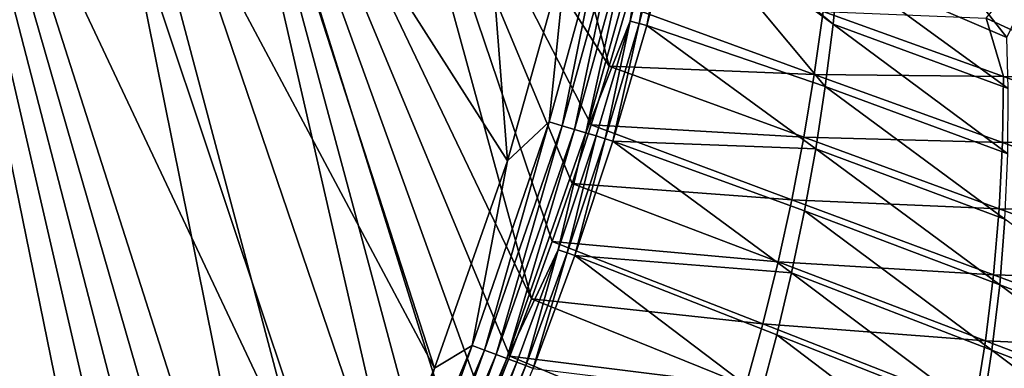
# Model space of a CAD drawing. Header units: metres. Extents: x -1651 to 0, y -1070 to 0.
# Tile 97 of 113: x -450 to -180, y -558 to -463. Entities that reach past the tile are written whole.
import ezdxf

# ---------------------------------------------------------------- set-up
doc = ezdxf.new("R2010")
doc.units = ezdxf.units.M

msp = doc.modelspace()

# ---------------------------------------------------------------- linework, layer by layer
at = {"layer": 'None'}
for points in [[(-404.908142, -732.795654, -406), (-590.582947, -877.16272, -406), (-548.162048, -261.558014, -406)], [(-495.653809, -287.867249, -406), (-404.908142, -732.795654, -406), (-548.162048, -261.558014, -406)], [(-387.854187, -704.601257, -406), (-396.246918, -718.725159, -406), (-495.653809, -287.867249, -406)], [(-396.246918, -718.725159, -406), (-404.908142, -732.795654, -406), (-495.653809, -287.867249, -406)], [(-444.100098, -316.000854, -406), (-371.644379, -675.803894, -406), (-495.653809, -287.867249, -406)], [(-371.644379, -675.803894, -406), (-379.653595, -690.296692, -406), (-495.653809, -287.867249, -406)], [(-495.653809, -287.867249, -406), (-379.653595, -690.296692, -406), (-387.854187, -704.601257, -406)], [(-341.815216, -616.413513, -406), (-356.292084, -646.405518, -406), (-444.100098, -316.000854, -406)], [(-356.292084, -646.405518, -406), (-371.644379, -675.803894, -406), (-444.100098, -316.000854, -406)], [(-444.100098, -316.000854, -406), (-405.507202, -338.635468, -406), (-341.815216, -616.413513, -406)], [(-359.734283, -613.318115, -403), (-498.573669, -318.762085, -403), (-694.077942, -820.897461, -403)], [(-498.573669, -318.762085, -403), (-359.734283, -613.318115, -403), (-448.937836, -346.290924, -403)], [(-405.507202, -338.635468, -406), (-334.922852, -601.223877, -406), (-341.815216, -616.413513, -406)], [(-355.983276, -369.770508, -406), (-309.661865, -539.102539, -406), (-405.507202, -338.635468, -406)], [(-309.661865, -539.102539, -406), (-315.602234, -554.773071, -406), (-405.507202, -338.635468, -406)], [(-405.507202, -338.635468, -406), (-315.602234, -554.773071, -406), (-321.796661, -570.361023, -406)], [(-321.796661, -570.361023, -406), (-328.244324, -585.862122, -406), (-405.507202, -338.635468, -406)], [(-328.244324, -585.862122, -406), (-334.922852, -601.223877, -406), (-405.507202, -338.635468, -406)], [(-359.734283, -613.318115, -403), (-336.135834, -558.013428, -403), (-448.937836, -346.290924, -403)], [(-448.937836, -346.290924, -403), (-336.135834, -558.013428, -403), (-393.895142, -379.520782, -403)], [(-298.536896, -507.503082, -406), (-303.976257, -523.353577, -406), (-355.983276, -369.770508, -406)], [(-303.976257, -523.353577, -406), (-309.661865, -539.102539, -406), (-355.983276, -369.770508, -406)], [(-307.57663, -402.615631, -406), (-288.360138, -475.365112, -406), (-355.983276, -369.770508, -406)], [(-288.360138, -475.365112, -406), (-293.318024, -491.467499, -406), (-355.983276, -369.770508, -406)], [(-355.983276, -369.770508, -406), (-293.318024, -491.467499, -406), (-298.536896, -507.503082, -406)], [(-336.135834, -558.013428, -403), (-316.165924, -501.297729, -403), (-393.895142, -379.520782, -403)], [(-393.895142, -379.520782, -403), (-316.165924, -501.297729, -403), (-321.9505, -427.581909, -403)], [(-283.583557, -458.916077, -406), (-288.360138, -475.365112, -406), (-307.57663, -402.615631, -406)], [(-230.484879, -402.551971, -60), (-225.539581, -447.754761, -292.624939), (-179.547363, -467.508392, -195.089035)], [(-230.484879, -402.551971, -60), (-179.547363, -467.508392, -195.089035), (-171.102966, -449.819885, -59.999996)], [(-316.165924, -501.297729, -403), (-299.970795, -443.38797, -403), (-321.9505, -427.581909, -403)], [(-280.146149, -463.687927, -390.737976), (-278.076294, -464.275696, -387.351746), (-272.182953, -433.179352, -389.986572)], [(-272.182953, -433.179352, -389.986572), (-275.107849, -434.260071, -393.274078), (-280.146149, -463.687927, -390.737976)], [(-278.076294, -464.275696, -387.351746), (-269.80542, -432.300568, -386.370544), (-272.182953, -433.179352, -389.986572)], [(-269.80542, -432.300568, -386.370544), (-278.076294, -464.275696, -387.351746), (-229.244461, -480.925476, -292.612457)], [(-267.678925, -431.845551, -382.386292), (-269.80542, -432.300568, -386.370544), (-227.116669, -463.87735, -292.612457)], [(-269.80542, -432.300568, -386.370544), (-229.244461, -480.925476, -292.612457), (-227.116669, -463.87735, -292.612457)], [(-227.116669, -463.87735, -292.612457), (-265.126373, -432.243134, -377.175201), (-267.678925, -431.845551, -382.386292)], [(-225.539581, -447.754761, -292.624939), (-265.126373, -432.243134, -377.175201), (-227.116669, -463.87735, -292.612457)], [(-278.541199, -435.526855, -396.177673), (-294.78952, -493.648407, -396.862), (-282.650696, -463.033203, -393.814545)], [(-278.541199, -435.526855, -396.177673), (-282.336426, -436.924713, -398.587219), (-294.78952, -493.648407, -396.862)], [(-275.107849, -434.260071, -393.274078), (-282.650696, -463.033203, -393.814545), (-280.146149, -463.687927, -390.737976)], [(-275.107849, -434.260071, -393.274078), (-278.541199, -435.526855, -396.177673), (-282.650696, -463.033203, -393.814545)], [(-286.454437, -438.438782, -400.498413), (-301.261749, -491.709198, -400.7388), (-297.90451, -492.715118, -399.020782)], [(-286.454437, -438.438782, -400.498413), (-290.836792, -440.046906, -401.886322), (-301.261749, -491.709198, -400.7388)], [(-282.336426, -436.924713, -398.587219), (-297.90451, -492.715118, -399.020782), (-294.78952, -493.648407, -396.862)], [(-282.336426, -436.924713, -398.587219), (-286.454437, -438.438782, -400.498413), (-297.90451, -492.715118, -399.020782)], [(-290.836792, -440.046906, -401.886322), (-304.806061, -490.647247, -401.988129), (-301.261749, -491.709198, -400.7388)], [(-290.836792, -440.046906, -401.886322), (-299.970795, -443.38797, -403), (-304.806061, -490.647247, -401.988129)], [(-299.970795, -443.38797, -403), (-316.165924, -501.297729, -403), (-304.806061, -490.647247, -401.988129)], [(-171.617645, -446.000793, -62.999996), (-149.058655, -479.001831, -138.118729), (-185.227051, -462.281189, -213.984192)], [(-179.178787, -481.482605, -195.074982), (-225.539581, -447.754761, -292.624939), (-227.116669, -463.87735, -292.612457)], [(-179.547363, -467.508392, -195.089035), (-225.539581, -447.754761, -292.624939), (-179.178787, -481.482605, -195.074982)], [(-288.360138, -475.365112, -406), (-283.583557, -458.916077, -406), (-232.257278, -477.63266, -305.465759)], [(-232.257278, -477.63266, -305.465759), (-283.583557, -458.916077, -406), (-229.871582, -460.397552, -305.413513)], [(-180.464828, -478.198944, -204.457047), (-232.257278, -477.63266, -305.465759), (-229.871582, -460.397552, -305.413513)], [(-229.871582, -460.397552, -305.413513), (-185.227051, -462.281189, -213.984192), (-180.464828, -478.198944, -204.457047)], [(-282.650696, -463.033203, -393.814545), (-294.78952, -493.648407, -396.862), (-291.967743, -494.493866, -394.298065)], [(-282.650696, -463.033203, -393.814545), (-291.967743, -494.493866, -394.298065), (-289.48819, -495.236786, -391.370728)], [(-280.146149, -463.687927, -390.737976), (-282.650696, -463.033203, -393.814545), (-289.48819, -495.236786, -391.370728)], [(-185.227051, -462.281189, -213.984192), (-149.058655, -479.001831, -138.118729), (-180.464828, -478.198944, -204.457047)], [(-289.48819, -495.236786, -391.370728), (-287.416962, -495.929626, -388.140106), (-280.146149, -463.687927, -390.737976)], [(-287.416962, -495.929626, -388.140106), (-278.076294, -464.275696, -387.351746), (-280.146149, -463.687927, -390.737976)], [(-278.076294, -464.275696, -387.351746), (-287.416962, -495.929626, -388.140106), (-231.844162, -497.970459, -292.612457)], [(-278.076294, -464.275696, -387.351746), (-231.844162, -497.970459, -292.612457), (-229.244461, -480.925476, -292.612457)], [(-227.116669, -463.87735, -292.612457), (-229.244461, -480.925476, -292.612457), (-179.302841, -499.342926, -195.074982)], [(-227.116669, -463.87735, -292.612457), (-179.302841, -499.342926, -195.074982), (-179.178787, -481.482605, -195.074982)], [(-293.318024, -491.467499, -406), (-288.360138, -475.365112, -406), (-235.094894, -494.812439, -305.513031)], [(-235.094894, -494.812439, -305.513031), (-288.360138, -475.365112, -406), (-232.257278, -477.63266, -305.465759)], [(-232.257278, -477.63266, -305.465759), (-180.726898, -496.310455, -204.516068), (-235.094894, -494.812439, -305.513031)], [(-180.726898, -496.310455, -204.516068), (-232.257278, -477.63266, -305.465759), (-180.464828, -478.198944, -204.457047)], [(-131.092651, -495.976471, -103.487633), (-180.726898, -496.310455, -204.516068), (-180.464828, -478.198944, -204.457047)], [(-180.464828, -478.198944, -204.457047), (-149.058655, -479.001831, -138.118729), (-131.092651, -495.976471, -103.487633)], [(-229.244461, -480.925476, -292.612457), (-231.844162, -497.970459, -292.612457), (-180.086945, -517.259644, -195.074982)], [(-229.244461, -480.925476, -292.612457), (-180.086945, -517.259644, -195.074982), (-179.302841, -499.342926, -195.074982)], [(-304.806061, -490.647247, -401.988129), (-325.817596, -551.816589, -402.068512), (-322.482422, -553.075134, -400.917358)], [(-304.806061, -490.647247, -401.988129), (-316.165924, -501.297729, -403), (-325.817596, -551.816589, -402.068512)], [(-301.261749, -491.709198, -400.7388), (-304.806061, -490.647247, -401.988129), (-322.482422, -553.075134, -400.917358)], [(-301.261749, -491.709198, -400.7388), (-322.482422, -553.075134, -400.917358), (-319.308899, -554.272705, -399.332062)], [(-297.90451, -492.715118, -399.020782), (-301.261749, -491.709198, -400.7388), (-319.308899, -554.272705, -399.332062)], [(-297.90451, -492.715118, -399.020782), (-319.308899, -554.272705, -399.332062), (-316.345001, -555.391174, -397.336365)], [(-294.78952, -493.648407, -396.862), (-297.90451, -492.715118, -399.020782), (-316.345001, -555.391174, -397.336365)], [(-298.536896, -507.503082, -406), (-293.318024, -491.467499, -406), (-238.384216, -511.929199, -305.555206)], [(-238.384216, -511.929199, -305.555206), (-293.318024, -491.467499, -406), (-235.094894, -494.812439, -305.513031)], [(-294.78952, -493.648407, -396.862), (-316.345001, -555.391174, -397.336365), (-302.30249, -525.62854, -394.675781)], [(-294.78952, -493.648407, -396.862), (-302.30249, -525.62854, -394.675781), (-291.967743, -494.493866, -394.298065)], [(-291.967743, -494.493866, -394.298065), (-302.30249, -525.62854, -394.675781), (-299.854614, -526.456299, -391.866089)], [(-289.48819, -495.236786, -391.370728), (-291.967743, -494.493866, -394.298065), (-299.854614, -526.456299, -391.866089)], [(-299.854614, -526.456299, -391.866089), (-297.790405, -527.230835, -388.75885), (-289.48819, -495.236786, -391.370728)], [(-297.790405, -527.230835, -388.75885), (-287.416962, -495.929626, -388.140106), (-289.48819, -495.236786, -391.370728)], [(-181.642868, -514.421692, -204.569519), (-238.384216, -511.929199, -305.555206), (-235.094894, -494.812439, -305.513031)], [(-180.726898, -496.310455, -204.516068), (-181.642868, -514.421692, -204.569519), (-235.094894, -494.812439, -305.513031)], [(-287.416962, -495.929626, -388.140106), (-297.790405, -527.230835, -388.75885), (-238.461029, -531.974792, -292.612457)], [(-287.416962, -495.929626, -388.140106), (-234.916412, -514.993286, -292.612457), (-231.844162, -497.970459, -292.612457)], [(-234.916412, -514.993286, -292.612457), (-287.416962, -495.929626, -388.140106), (-238.461029, -531.974792, -292.612457)], [(-231.844162, -497.970459, -292.612457), (-234.916412, -514.993286, -292.612457), (-181.534012, -535.202698, -195.074982)], [(-231.844162, -497.970459, -292.612457), (-181.534012, -535.202698, -195.074982), (-180.086945, -517.259644, -195.074982)], [(-129.225601, -514.9599, -103.555122), (-181.642868, -514.421692, -204.569519), (-180.726898, -496.310455, -204.516068)], [(-131.092651, -495.976471, -103.487633), (-129.225601, -514.9599, -103.555122), (-180.726898, -496.310455, -204.516068)], [(-316.165924, -501.297729, -403), (-336.135834, -558.013428, -403), (-325.817596, -551.816589, -402.068512)], [(-303.976257, -523.353577, -406), (-298.536896, -507.503082, -406), (-242.124649, -528.97406, -305.592163)], [(-242.124649, -528.97406, -305.592163), (-298.536896, -507.503082, -406), (-238.384216, -511.929199, -305.555206)], [(-183.215591, -532.518066, -204.617188), (-242.124649, -528.97406, -305.592163), (-238.384216, -511.929199, -305.555206)], [(-181.642868, -514.421692, -204.569519), (-183.215591, -532.518066, -204.617188), (-238.384216, -511.929199, -305.555206)], [(-128.215439, -534.023315, -103.616432), (-183.215591, -532.518066, -204.617188), (-181.642868, -514.421692, -204.569519)], [(-129.225601, -514.9599, -103.555122), (-128.215439, -534.023315, -103.616432), (-181.642868, -514.421692, -204.569519)], [(-234.916412, -514.993286, -292.612457), (-238.461029, -531.974792, -292.612457), (-183.645599, -553.14209, -195.074982)], [(-234.916412, -514.993286, -292.612457), (-183.645599, -553.14209, -195.074982), (-181.534012, -535.202698, -195.074982)], [(-180.086945, -517.259644, -195.074982), (-181.534012, -535.202698, -195.074982), (-128.151611, -555.412109, -97.537491)], [(-309.661865, -539.102539, -406), (-303.976257, -523.353577, -406), (-246.314392, -545.934448, -305.624207)], [(-246.314392, -545.934448, -305.624207), (-303.976257, -523.353577, -406), (-242.124649, -528.97406, -305.592163)], [(-316.345001, -555.391174, -397.336365), (-313.635284, -556.413696, -394.960571), (-302.30249, -525.62854, -394.675781)], [(-302.30249, -525.62854, -394.675781), (-313.635284, -556.413696, -394.960571), (-311.223022, -557.324036, -392.240173)], [(-299.854614, -526.456299, -391.866089), (-302.30249, -525.62854, -394.675781), (-311.223022, -557.324036, -392.240173)], [(-311.223022, -557.324036, -392.240173), (-309.168915, -558.158081, -389.226135), (-299.854614, -526.456299, -391.866089)], [(-309.168915, -558.158081, -389.226135), (-297.790405, -527.230835, -388.75885), (-299.854614, -526.456299, -391.866089)], [(-297.790405, -527.230835, -388.75885), (-309.168915, -558.158081, -389.226135), (-246.962448, -565.736816, -292.612457)], [(-238.461029, -531.974792, -292.612457), (-297.790405, -527.230835, -388.75885), (-242.47699, -548.895752, -292.612457)], [(-297.790405, -527.230835, -388.75885), (-246.962448, -565.736816, -292.612457), (-242.47699, -548.895752, -292.612457)], [(-185.446945, -550.583191, -204.65892), (-246.314392, -545.934448, -305.624207), (-242.124649, -528.97406, -305.592163)], [(-183.215591, -532.518066, -204.617188), (-185.446945, -550.583191, -204.65892), (-242.124649, -528.97406, -305.592163)], [(-242.47699, -548.895752, -292.612457), (-186.421982, -571.047729, -195.074982), (-238.461029, -531.974792, -292.612457)], [(-238.461029, -531.974792, -292.612457), (-186.421982, -571.047729, -195.074982), (-183.645599, -553.14209, -195.074982)], [(-128.067749, -553.123962, -103.671188), (-185.446945, -550.583191, -204.65892), (-183.215591, -532.518066, -204.617188)], [(-128.215439, -534.023315, -103.616432), (-128.067749, -553.123962, -103.671188), (-183.215591, -532.518066, -204.617188)], [(-181.534012, -535.202698, -195.074982), (-183.645599, -553.14209, -195.074982), (-128.830154, -574.309448, -97.537491)], [(-181.534012, -535.202698, -195.074982), (-128.830154, -574.309448, -97.537491), (-128.151611, -555.412109, -97.537491)], [(-315.602234, -554.773071, -406), (-309.661865, -539.102539, -406), (-250.951294, -562.796692, -305.651764)], [(-250.951294, -562.796692, -305.651764), (-309.661865, -539.102539, -406), (-246.314392, -545.934448, -305.624207)], [(-188.335114, -568.593323, -204.695099), (-250.951294, -562.796692, -305.651764), (-246.314392, -545.934448, -305.624207)], [(-185.446945, -550.583191, -204.65892), (-188.335114, -568.593323, -204.695099), (-246.314392, -545.934448, -305.624207)], [(-242.47699, -548.895752, -292.612457), (-246.962448, -565.736816, -292.612457), (-189.862198, -588.889404, -195.074982)], [(-242.47699, -548.895752, -292.612457), (-189.862198, -588.889404, -195.074982), (-186.421982, -571.047729, -195.074982)], [(-325.817596, -551.816589, -402.068512), (-350.884552, -611.483276, -402.10733), (-347.705505, -612.940552, -401.003571)], [(-325.817596, -551.816589, -402.068512), (-336.135834, -558.013428, -403), (-350.884552, -611.483276, -402.10733)], [(-322.482422, -553.075134, -400.917358), (-325.817596, -551.816589, -402.068512), (-347.705505, -612.940552, -401.003571)], [(-128.78656, -572.220825, -103.719193), (-188.335114, -568.593323, -204.695099), (-185.446945, -550.583191, -204.65892)], [(-128.067749, -553.123962, -103.671188), (-128.78656, -572.220825, -103.719193), (-185.446945, -550.583191, -204.65892)], [(-322.482422, -553.075134, -400.917358), (-347.705505, -612.940552, -401.003571), (-344.673889, -614.330139, -399.482513)], [(-319.308899, -554.272705, -399.332062), (-322.482422, -553.075134, -400.917358), (-344.673889, -614.330139, -399.482513)], [(-319.308899, -554.272705, -399.332062), (-344.673889, -614.330139, -399.482513), (-341.833588, -615.632019, -397.565948)], [(-316.345001, -555.391174, -397.336365), (-319.308899, -554.272705, -399.332062), (-341.833588, -615.632019, -397.565948)], [(-321.796661, -570.361023, -406), (-315.602234, -554.773071, -406), (-256.033234, -579.54718, -305.675232)], [(-256.033234, -579.54718, -305.675232), (-315.602234, -554.773071, -406), (-250.951294, -562.796692, -305.651764)], [(-183.645599, -553.14209, -195.074982), (-186.421982, -571.047729, -195.074982), (-130.366974, -593.199707, -97.537491)], [(-183.645599, -553.14209, -195.074982), (-130.366974, -593.199707, -97.537491), (-128.830154, -574.309448, -97.537491)], [(-316.345001, -555.391174, -397.336365), (-341.833588, -615.632019, -397.565948), (-339.225586, -616.827332, -395.281738)], [(-313.635284, -556.413696, -394.960571), (-316.345001, -555.391174, -397.336365), (-339.225586, -616.827332, -395.281738)], [(-313.635284, -556.413696, -394.960571), (-339.225586, -616.827332, -395.281738), (-336.889618, -617.897827, -392.662567)], [(-311.223022, -557.324036, -392.240173), (-313.635284, -556.413696, -394.960571), (-336.889618, -617.897827, -392.662567)], [(-336.889618, -617.897827, -392.662567), (-334.857483, -618.807068, -389.752838), (-311.223022, -557.324036, -392.240173)], [(-334.857483, -618.807068, -389.752838), (-309.168915, -558.158081, -389.226135), (-311.223022, -557.324036, -392.240173)], [(-336.135834, -558.013428, -403), (-359.734283, -613.318115, -403), (-350.884552, -611.483276, -402.10733)]]:
    msp.add_3dface(points, dxfattribs=at)

doc.saveas('drawing.dxf')
